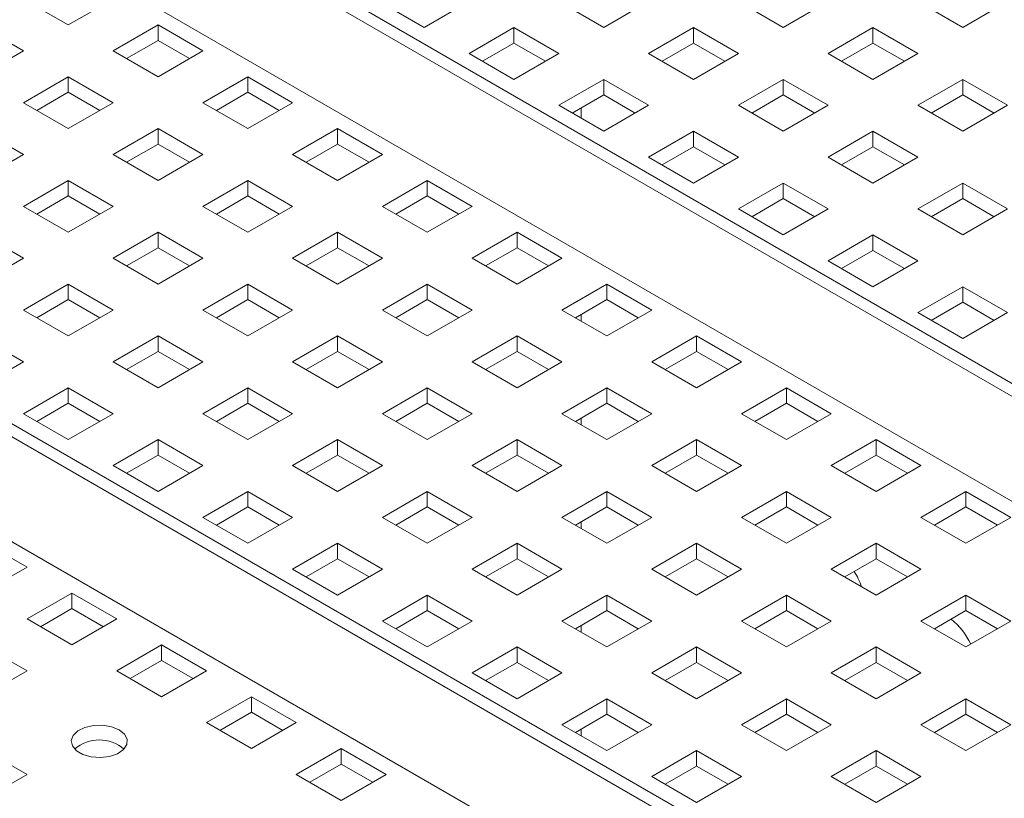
# Paper-space layout '2' of a CAD drawing. Header units: inches. Extents: x 1 to 109, y 1 to 85.
# Tile 56 of 66: x 80.73 to 83.83, y 34.67 to 37.12. Entities that reach past the tile are written whole.
import ezdxf

# ---------------------------------------------------------------- set-up
doc = ezdxf.new("R2010")
doc.units = ezdxf.units.IN
doc.header["$MEASUREMENT"] = 0

psp = doc.layouts.new('2')

# ---------------------------------------------------------------- linework, layer by layer
at = {"color": 7, "linetype": 'Continuous', "lineweight": 15, "ltscale": 5}
for p, q in [((90.8934, 31.8766), (79.2261, 38.612)), ((79.307, 38.6065), (90.9742, 31.8711)), ((90.6521, 31.6852), (78.9848, 38.4205)), ((78.9848, 38.4204), (90.6521, 31.6851)), ((89.2076, 30.9035), (77.5404, 37.6388)), ((77.6212, 37.6333), (89.2885, 30.898)), ((88.9663, 30.712), (77.2991, 37.4474)), ((77.2991, 37.4473), (88.9663, 30.7119)), ((80.8839, 37.1084), (80.7425, 37.19)), ((81.0254, 37.19), (80.8839, 37.1084)), ((82.0054, 37.1002), (81.864, 37.1819)), ((82.1468, 37.1819), (82.0054, 37.1002)), ((82.5711, 37.1002), (82.4297, 37.1819)), ((82.7125, 37.1819), (82.5711, 37.1002)), ((83.1368, 37.1002), (82.9954, 37.1819)), ((83.2782, 37.1819), (83.1368, 37.1002)), ((83.7025, 37.1002), (83.561, 37.1819)), ((83.8439, 37.1819), (83.7025, 37.1002)), ((80.6011, 37.1084), (80.7425, 37.0267)), ((81.0254, 37.0267), (81.1668, 37.1084)), ((81.1668, 37.1084), (81.3082, 37.0267)), ((81.1668, 37.1084), (81.1668, 37.0596)), ((82.1468, 37.0186), (82.2883, 37.1002)), ((82.2883, 37.1002), (82.4297, 37.0186)), ((82.2883, 37.1002), (82.2883, 37.0514)), ((82.7125, 37.0186), (82.8539, 37.1002)), ((82.8539, 37.1002), (82.9954, 37.0186)), ((82.8539, 37.1002), (82.8539, 37.0514)), ((83.2782, 37.0186), (83.4196, 37.1002)), ((83.4196, 37.1002), (83.561, 37.0186)), ((83.4196, 37.1002), (83.4196, 37.0514)), ((81.0677, 37.0023), (81.1668, 37.0596)), ((81.1668, 37.0596), (81.2659, 37.0023)), ((82.1891, 36.9942), (82.2883, 37.0514)), ((82.2883, 37.0514), (82.3874, 36.9942)), ((82.7548, 36.9942), (82.8539, 37.0514)), ((82.8539, 37.0514), (82.9531, 36.9942)), ((83.3205, 36.9942), (83.4196, 37.0514)), ((83.4196, 37.0514), (83.5188, 36.9942)), ((80.7425, 37.0267), (80.6011, 36.9451)), ((81.1668, 36.9451), (81.0254, 37.0267)), ((81.3082, 37.0267), (81.1668, 36.9451)), ((82.2883, 36.9369), (82.1468, 37.0186)), ((82.4297, 37.0186), (82.2883, 36.9369)), ((82.8539, 36.9369), (82.7125, 37.0186)), ((82.9954, 37.0186), (82.8539, 36.9369)), ((83.4196, 36.9369), (83.2782, 37.0186)), ((83.561, 37.0186), (83.4196, 36.9369)), ((80.7425, 36.8635), (80.8839, 36.9451)), ((80.8839, 36.9451), (81.0254, 36.8635)), ((80.8839, 36.9451), (80.8839, 36.8963)), ((81.3082, 36.8635), (81.4496, 36.9451)), ((81.4496, 36.9451), (81.591, 36.8635)), ((81.4496, 36.9451), (81.4496, 36.8963)), ((82.4297, 36.8553), (82.5711, 36.9369)), ((82.5711, 36.9369), (82.7125, 36.8553)), ((82.5711, 36.9369), (82.5711, 36.8881)), ((82.9954, 36.8553), (83.1368, 36.9369)), ((83.1368, 36.9369), (83.2782, 36.8553)), ((83.1368, 36.9369), (83.1368, 36.8881)), ((83.561, 36.8553), (83.7025, 36.9369)), ((83.7025, 36.9369), (83.8439, 36.8553)), ((83.7025, 36.9369), (83.7025, 36.8881)), ((80.7848, 36.8391), (80.8839, 36.8963)), ((80.8839, 36.8963), (80.9831, 36.8391)), ((81.3505, 36.8391), (81.4496, 36.8963)), ((81.4496, 36.8963), (81.5488, 36.8391)), ((80.8839, 36.7818), (80.7425, 36.8635)), ((81.0254, 36.8635), (80.8839, 36.7818)), ((81.4496, 36.7818), (81.3082, 36.8635)), ((81.591, 36.8635), (81.4496, 36.7818)), ((82.472, 36.8309), (82.5711, 36.8881)), ((82.5711, 36.8881), (82.6702, 36.8309)), ((83.0377, 36.8309), (83.1368, 36.8881)), ((83.1368, 36.8881), (83.2359, 36.8309)), ((83.6033, 36.8309), (83.7025, 36.8881)), ((83.7025, 36.8881), (83.8016, 36.8309)), ((82.5711, 36.7737), (82.4297, 36.8553)), ((82.4997, 36.8469), (82.4997, 36.8149)), ((82.7125, 36.8553), (82.5711, 36.7737)), ((83.1368, 36.7737), (82.9954, 36.8553)), ((83.2782, 36.8553), (83.1368, 36.7737)), ((83.7025, 36.7737), (83.561, 36.8553)), ((83.8439, 36.8553), (83.7025, 36.7737)), ((80.6011, 36.7818), (80.7425, 36.7002)), ((81.0254, 36.7002), (81.1668, 36.7818)), ((81.1668, 36.7818), (81.3082, 36.7002)), ((81.1668, 36.7818), (81.1668, 36.733)), ((81.591, 36.7002), (81.7325, 36.7818)), ((81.7325, 36.7818), (81.8739, 36.7002)), ((81.7325, 36.7818), (81.7325, 36.733)), ((82.7125, 36.692), (82.8539, 36.7737)), ((82.8539, 36.7737), (82.9954, 36.692)), ((82.8539, 36.7737), (82.8539, 36.7248)), ((83.2782, 36.692), (83.4196, 36.7737)), ((83.4196, 36.7737), (83.561, 36.692)), ((83.4196, 36.7737), (83.4196, 36.7248)), ((81.0677, 36.6758), (81.1668, 36.733)), ((81.1668, 36.733), (81.2659, 36.6758)), ((81.6333, 36.6758), (81.7325, 36.733)), ((81.7325, 36.733), (81.8316, 36.6758)), ((82.7548, 36.6676), (82.8539, 36.7248)), ((82.8539, 36.7248), (82.9531, 36.6676)), ((83.3205, 36.6676), (83.4196, 36.7248)), ((83.4196, 36.7248), (83.5188, 36.6676)), ((80.7425, 36.7002), (80.6011, 36.6185)), ((81.1668, 36.6185), (81.0254, 36.7002)), ((81.3082, 36.7002), (81.1668, 36.6185)), ((81.7325, 36.6185), (81.591, 36.7002)), ((81.8739, 36.7002), (81.7325, 36.6185)), ((82.8539, 36.6104), (82.7125, 36.692)), ((82.9954, 36.692), (82.8539, 36.6104)), ((83.4196, 36.6104), (83.2782, 36.692)), ((83.561, 36.692), (83.4196, 36.6104)), ((80.7425, 36.5369), (80.8839, 36.6185)), ((80.8839, 36.6185), (81.0254, 36.5369)), ((80.8839, 36.6185), (80.8839, 36.5697)), ((81.3082, 36.5369), (81.4496, 36.6185)), ((81.4496, 36.6185), (81.591, 36.5369)), ((81.4496, 36.6185), (81.4496, 36.5697)), ((81.8739, 36.5369), (82.0153, 36.6185)), ((82.0153, 36.6185), (82.1567, 36.5369)), ((82.0153, 36.6185), (82.0153, 36.5697)), ((82.9954, 36.5287), (83.1368, 36.6104)), ((83.1368, 36.6104), (83.2782, 36.5287)), ((83.1368, 36.6104), (83.1368, 36.5616)), ((83.561, 36.5287), (83.7025, 36.6104)), ((83.7025, 36.6104), (83.8439, 36.5287)), ((83.7025, 36.6104), (83.7025, 36.5616)), ((80.7848, 36.5125), (80.8839, 36.5697)), ((80.8839, 36.5697), (80.9831, 36.5125)), ((81.3505, 36.5125), (81.4496, 36.5697)), ((81.4496, 36.5697), (81.5488, 36.5125)), ((81.9162, 36.5125), (82.0153, 36.5697)), ((82.0153, 36.5697), (82.1144, 36.5125)), ((83.0377, 36.5043), (83.1368, 36.5616)), ((83.1368, 36.5616), (83.2359, 36.5043)), ((83.6033, 36.5043), (83.7025, 36.5616)), ((83.7025, 36.5616), (83.8016, 36.5043)), ((80.8839, 36.4553), (80.7425, 36.5369)), ((81.0254, 36.5369), (80.8839, 36.4553)), ((81.4496, 36.4553), (81.3082, 36.5369)), ((81.591, 36.5369), (81.4496, 36.4553)), ((82.0153, 36.4553), (81.8739, 36.5369)), ((82.1567, 36.5369), (82.0153, 36.4553)), ((83.1368, 36.4471), (82.9954, 36.5287)), ((83.2782, 36.5287), (83.1368, 36.4471)), ((83.7025, 36.4471), (83.561, 36.5287)), ((83.8439, 36.5287), (83.7025, 36.4471)), ((80.6011, 36.4553), (80.7425, 36.3736)), ((81.0254, 36.3736), (81.1668, 36.4553)), ((81.1668, 36.4553), (81.3082, 36.3736)), ((81.1668, 36.4553), (81.1668, 36.4064)), ((81.591, 36.3736), (81.7325, 36.4553)), ((81.7325, 36.4553), (81.8739, 36.3736)), ((81.7325, 36.4553), (81.7325, 36.4064)), ((82.1567, 36.3736), (82.2982, 36.4553)), ((82.2982, 36.4553), (82.4396, 36.3736)), ((82.2982, 36.4553), (82.2982, 36.4064)), ((83.2782, 36.3655), (83.4196, 36.4471)), ((83.4196, 36.4471), (83.561, 36.3655)), ((83.4196, 36.4471), (83.4196, 36.3983)), ((81.0677, 36.3492), (81.1668, 36.4064)), ((81.1668, 36.4064), (81.2659, 36.3492)), ((81.6333, 36.3492), (81.7325, 36.4064)), ((81.7325, 36.4064), (81.8316, 36.3492)), ((82.199, 36.3492), (82.2982, 36.4064)), ((82.2982, 36.4064), (82.3973, 36.3492)), ((83.3205, 36.341), (83.4196, 36.3983)), ((83.4196, 36.3983), (83.5188, 36.341)), ((80.7425, 36.3736), (80.6011, 36.292)), ((81.1668, 36.292), (81.0254, 36.3736)), ((81.3082, 36.3736), (81.1668, 36.292)), ((81.7325, 36.292), (81.591, 36.3736)), ((81.8739, 36.3736), (81.7325, 36.292)), ((82.2982, 36.292), (82.1567, 36.3736)), ((82.4396, 36.3736), (82.2982, 36.292)), ((83.4196, 36.2838), (83.2782, 36.3655)), ((83.561, 36.3655), (83.4196, 36.2838)), ((80.7425, 36.2103), (80.8839, 36.292)), ((80.8839, 36.292), (81.0254, 36.2103)), ((80.8839, 36.292), (80.8839, 36.2432)), ((81.3082, 36.2103), (81.4496, 36.292)), ((81.4496, 36.292), (81.591, 36.2103)), ((81.4496, 36.292), (81.4496, 36.2432)), ((81.8739, 36.2103), (82.0153, 36.292)), ((82.0153, 36.292), (82.1567, 36.2103)), ((82.0153, 36.292), (82.0153, 36.2432)), ((82.4396, 36.2103), (82.581, 36.292)), ((82.581, 36.292), (82.7224, 36.2103)), ((82.581, 36.292), (82.581, 36.2432)), ((83.561, 36.2022), (83.7025, 36.2838)), ((83.7025, 36.2838), (83.8439, 36.2022)), ((83.7025, 36.2838), (83.7025, 36.235)), ((80.7848, 36.1859), (80.8839, 36.2432)), ((80.8839, 36.2432), (80.9831, 36.1859)), ((81.3505, 36.1859), (81.4496, 36.2432)), ((81.4496, 36.2432), (81.5488, 36.1859)), ((81.9162, 36.1859), (82.0153, 36.2432)), ((82.0153, 36.2432), (82.1144, 36.1859)), ((82.4819, 36.1859), (82.581, 36.2432)), ((82.581, 36.2432), (82.6801, 36.1859)), ((80.8839, 36.1287), (80.7425, 36.2103)), ((81.0254, 36.2103), (80.8839, 36.1287)), ((81.4496, 36.1287), (81.3082, 36.2103)), ((81.591, 36.2103), (81.4496, 36.1287)), ((82.0153, 36.1287), (81.8739, 36.2103)), ((82.1567, 36.2103), (82.0153, 36.1287)), ((82.581, 36.1287), (82.4396, 36.2103)), ((82.7224, 36.2103), (82.581, 36.1287)), ((83.6033, 36.1778), (83.7025, 36.235)), ((83.7025, 36.235), (83.8016, 36.1778)), ((82.4997, 36.1962), (82.4997, 36.1757)), ((83.7025, 36.1205), (83.561, 36.2022)), ((83.8439, 36.2022), (83.7025, 36.1205)), ((80.6011, 36.1287), (80.7425, 36.0471)), ((81.0254, 36.0471), (81.1668, 36.1287)), ((81.1668, 36.1287), (81.3082, 36.0471)), ((81.1668, 36.1287), (81.1668, 36.0799)), ((81.591, 36.0471), (81.7325, 36.1287)), ((81.7325, 36.1287), (81.8739, 36.0471)), ((81.7325, 36.1287), (81.7325, 36.0799)), ((82.1567, 36.0471), (82.2982, 36.1287)), ((82.2982, 36.1287), (82.4396, 36.0471)), ((82.2982, 36.1287), (82.2982, 36.0799)), ((82.7224, 36.0471), (82.8638, 36.1287)), ((82.8638, 36.1287), (83.0053, 36.0471)), ((82.8638, 36.1287), (82.8638, 36.0799)), ((81.0677, 36.0226), (81.1668, 36.0799)), ((81.1668, 36.0799), (81.2659, 36.0226)), ((81.6333, 36.0226), (81.7325, 36.0799)), ((81.7325, 36.0799), (81.8316, 36.0226)), ((82.199, 36.0226), (82.2982, 36.0799)), ((82.2982, 36.0799), (82.3973, 36.0226)), ((82.7647, 36.0226), (82.8638, 36.0799)), ((82.8638, 36.0799), (82.963, 36.0226)), ((80.7425, 36.0471), (80.6011, 35.9654)), ((81.1668, 35.9654), (81.0254, 36.0471)), ((81.3082, 36.0471), (81.1668, 35.9654)), ((81.7325, 35.9654), (81.591, 36.0471)), ((81.8739, 36.0471), (81.7325, 35.9654)), ((82.2982, 35.9654), (82.1567, 36.0471)), ((82.4396, 36.0471), (82.2982, 35.9654)), ((82.8638, 35.9654), (82.7224, 36.0471)), ((83.0053, 36.0471), (82.8638, 35.9654)), ((80.7425, 35.8838), (80.8839, 35.9654)), ((80.8839, 35.9654), (81.0254, 35.8838)), ((80.8839, 35.9654), (80.8839, 35.9166)), ((81.3082, 35.8838), (81.4496, 35.9654)), ((81.4496, 35.9654), (81.591, 35.8838)), ((81.4496, 35.9654), (81.4496, 35.9166)), ((81.8739, 35.8838), (82.0153, 35.9654)), ((82.0153, 35.9654), (82.1567, 35.8838)), ((82.0153, 35.9654), (82.0153, 35.9166)), ((82.4396, 35.8838), (82.581, 35.9654)), ((82.581, 35.9654), (82.7224, 35.8838)), ((82.581, 35.9654), (82.581, 35.9166)), ((83.0053, 35.8838), (83.1467, 35.9654)), ((83.1467, 35.9654), (83.2881, 35.8838)), ((83.1467, 35.9654), (83.1467, 35.9166)), ((80.7848, 35.8594), (80.8839, 35.9166)), ((80.8839, 35.9166), (80.9831, 35.8594)), ((81.3505, 35.8594), (81.4496, 35.9166)), ((81.4496, 35.9166), (81.5488, 35.8594)), ((81.9162, 35.8594), (82.0153, 35.9166)), ((82.0153, 35.9166), (82.1144, 35.8594)), ((82.4819, 35.8594), (82.581, 35.9166)), ((82.581, 35.9166), (82.6801, 35.8594)), ((83.0476, 35.8594), (83.1467, 35.9166)), ((83.1467, 35.9166), (83.2458, 35.8594)), ((80.8839, 35.8021), (80.7425, 35.8838)), ((81.0254, 35.8838), (80.8839, 35.8021)), ((81.4496, 35.8021), (81.3082, 35.8838)), ((81.591, 35.8838), (81.4496, 35.8021)), ((82.0153, 35.8021), (81.8739, 35.8838)), ((82.1567, 35.8838), (82.0153, 35.8021)), ((82.581, 35.8021), (82.4396, 35.8838)), ((82.4997, 35.8696), (82.4997, 35.8491)), ((82.7224, 35.8838), (82.581, 35.8021)), ((83.1467, 35.8021), (83.0053, 35.8838)), ((83.2881, 35.8838), (83.1467, 35.8021)), ((81.0254, 35.7205), (81.1668, 35.8021)), ((81.1668, 35.8021), (81.3082, 35.7205)), ((81.1668, 35.8021), (81.1668, 35.7533)), ((81.591, 35.7205), (81.7325, 35.8021)), ((81.7325, 35.8021), (81.8739, 35.7205)), ((81.7325, 35.8021), (81.7325, 35.7533)), ((82.1567, 35.7205), (82.2982, 35.8021)), ((82.2982, 35.8021), (82.4396, 35.7205)), ((82.2982, 35.8021), (82.2982, 35.7533)), ((82.7224, 35.7205), (82.8638, 35.8021)), ((82.8638, 35.8021), (83.0053, 35.7205)), ((82.8638, 35.8021), (82.8638, 35.7533)), ((83.2881, 35.7205), (83.4295, 35.8021)), ((83.4295, 35.8021), (83.5709, 35.7205)), ((83.4295, 35.8021), (83.4295, 35.7533)), ((81.0677, 35.6961), (81.1668, 35.7533)), ((81.1668, 35.7533), (81.2659, 35.6961)), ((81.6333, 35.6961), (81.7325, 35.7533)), ((81.7325, 35.7533), (81.8316, 35.6961)), ((82.199, 35.6961), (82.2982, 35.7533)), ((82.2982, 35.7533), (82.3973, 35.6961)), ((82.7647, 35.6961), (82.8638, 35.7533)), ((82.8638, 35.7533), (82.963, 35.6961)), ((83.3304, 35.6961), (83.4295, 35.7533)), ((83.4295, 35.7533), (83.5287, 35.6961)), ((81.1668, 35.6389), (81.0254, 35.7205)), ((81.3082, 35.7205), (81.1668, 35.6389)), ((81.7325, 35.6389), (81.591, 35.7205)), ((81.8739, 35.7205), (81.7325, 35.6389)), ((82.2982, 35.6389), (82.1567, 35.7205)), ((82.4396, 35.7205), (82.2982, 35.6389)), ((82.8638, 35.6389), (82.7224, 35.7205)), ((83.0053, 35.7205), (82.8638, 35.6389)), ((83.4295, 35.6389), (83.2881, 35.7205)), ((83.5709, 35.7205), (83.4295, 35.6389)), ((81.3082, 35.5572), (81.4496, 35.6389)), ((81.4496, 35.6389), (81.591, 35.5572)), ((81.4496, 35.6389), (81.4496, 35.59)), ((81.8739, 35.5572), (82.0153, 35.6389)), ((82.0153, 35.6389), (82.1567, 35.5572)), ((82.0153, 35.6389), (82.0153, 35.59)), ((82.4396, 35.5572), (82.581, 35.6389)), ((82.581, 35.6389), (82.7224, 35.5572)), ((82.581, 35.6389), (82.581, 35.59)), ((83.0053, 35.5572), (83.1467, 35.6389)), ((83.1467, 35.6389), (83.2881, 35.5572)), ((83.1467, 35.6389), (83.1467, 35.59)), ((83.5709, 35.5572), (83.7124, 35.6389)), ((83.7124, 35.6389), (83.8538, 35.5572)), ((83.7124, 35.6389), (83.7124, 35.59)), ((81.3505, 35.5328), (81.4496, 35.59)), ((81.4496, 35.59), (81.5488, 35.5328)), ((81.9162, 35.5328), (82.0153, 35.59)), ((82.0153, 35.59), (82.1144, 35.5328)), ((82.4819, 35.5328), (82.581, 35.59)), ((82.581, 35.59), (82.6801, 35.5328)), ((83.0476, 35.5328), (83.1467, 35.59)), ((83.1467, 35.59), (83.2458, 35.5328)), ((83.6132, 35.5328), (83.7124, 35.59)), ((83.7124, 35.59), (83.8115, 35.5328)), ((81.4496, 35.4756), (81.3082, 35.5572)), ((81.591, 35.5572), (81.4496, 35.4756)), ((82.0153, 35.4756), (81.8739, 35.5572)), ((82.1567, 35.5572), (82.0153, 35.4756)), ((82.581, 35.4756), (82.4396, 35.5572)), ((82.7224, 35.5572), (82.581, 35.4756)), ((83.1467, 35.4756), (83.0053, 35.5572)), ((83.2881, 35.5572), (83.1467, 35.4756)), ((83.7124, 35.4756), (83.5709, 35.5572)), ((83.8538, 35.5572), (83.7124, 35.4756)), ((82.4997, 35.5431), (82.4997, 35.5225)), ((80.6126, 35.4822), (80.754, 35.4005)), ((81.591, 35.3939), (81.7325, 35.4756)), ((81.7325, 35.4756), (81.8739, 35.3939)), ((81.7325, 35.4756), (81.7325, 35.4267)), ((82.1567, 35.3939), (82.2982, 35.4756)), ((82.2982, 35.4756), (82.4396, 35.3939)), ((82.2982, 35.4756), (82.2982, 35.4267)), ((82.7224, 35.3939), (82.8638, 35.4756)), ((82.8638, 35.4756), (83.0053, 35.3939)), ((82.8638, 35.4756), (82.8638, 35.4267)), ((83.2881, 35.3939), (83.4295, 35.4756)), ((83.4295, 35.4756), (83.5709, 35.3939)), ((83.4295, 35.4756), (83.4295, 35.4267)), ((80.754, 35.4005), (80.6126, 35.3189)), ((81.6333, 35.3695), (81.7325, 35.4267)), ((81.7325, 35.4267), (81.8316, 35.3695)), ((82.199, 35.3695), (82.2982, 35.4267)), ((82.2982, 35.4267), (82.3973, 35.3695)), ((82.7647, 35.3695), (82.8638, 35.4267)), ((82.8638, 35.4267), (82.963, 35.3695)), ((83.3304, 35.3695), (83.4295, 35.4267)), ((83.4295, 35.4267), (83.5287, 35.3695)), ((81.7325, 35.3123), (81.591, 35.3939)), ((81.8739, 35.3939), (81.7325, 35.3123)), ((82.2982, 35.3123), (82.1567, 35.3939)), ((82.4396, 35.3939), (82.2982, 35.3123)), ((82.8638, 35.3123), (82.7224, 35.3939)), ((83.0053, 35.3939), (82.8638, 35.3123)), ((83.4295, 35.3123), (83.2881, 35.3939)), ((83.5709, 35.3939), (83.4295, 35.3123)), ((80.754, 35.2373), (80.8954, 35.3189)), ((80.8954, 35.3189), (81.0368, 35.2373)), ((80.8954, 35.3189), (80.8954, 35.2701)), ((81.8739, 35.2306), (82.0153, 35.3123)), ((82.0153, 35.3123), (82.1567, 35.2306)), ((82.0153, 35.3123), (82.0153, 35.2635)), ((82.4396, 35.2306), (82.581, 35.3123)), ((82.581, 35.3123), (82.7224, 35.2306)), ((82.581, 35.3123), (82.581, 35.2635)), ((83.0053, 35.2306), (83.1467, 35.3123)), ((83.1467, 35.3123), (83.2881, 35.2306)), ((83.1467, 35.3123), (83.1467, 35.2635)), ((83.5709, 35.2306), (83.7124, 35.3123)), ((83.7124, 35.3123), (83.8538, 35.2306)), ((83.7124, 35.3123), (83.7124, 35.2635)), ((80.7963, 35.2128), (80.8954, 35.2701)), ((80.8954, 35.2701), (80.9945, 35.2128)), ((81.9162, 35.2062), (82.0153, 35.2635)), ((82.0153, 35.2635), (82.1144, 35.2062)), ((82.4819, 35.2062), (82.581, 35.2635)), ((82.581, 35.2635), (82.6801, 35.2062)), ((83.0476, 35.2062), (83.1467, 35.2635)), ((83.1467, 35.2635), (83.2458, 35.2062)), ((83.6132, 35.2062), (83.7124, 35.2635)), ((83.7124, 35.2635), (83.8115, 35.2062)), ((80.8954, 35.1556), (80.754, 35.2373)), ((81.0368, 35.2373), (80.8954, 35.1556)), ((82.0153, 35.149), (81.8739, 35.2306)), ((82.1567, 35.2306), (82.0153, 35.149)), ((82.581, 35.149), (82.4396, 35.2306)), ((82.4997, 35.2165), (82.4997, 35.196)), ((82.7224, 35.2306), (82.581, 35.149)), ((83.1467, 35.149), (83.0053, 35.2306)), ((83.2881, 35.2306), (83.1467, 35.149)), ((83.7124, 35.149), (83.5709, 35.2306)), ((83.8538, 35.2306), (83.7124, 35.149)), ((80.6126, 35.1556), (80.754, 35.074)), ((81.0368, 35.074), (81.1782, 35.1556)), ((81.1782, 35.1556), (81.3197, 35.074)), ((81.1782, 35.1556), (81.1782, 35.1068)), ((82.1567, 35.0674), (82.2982, 35.149)), ((82.2982, 35.149), (82.4396, 35.0674)), ((82.2982, 35.149), (82.2982, 35.1002)), ((82.7224, 35.0674), (82.8638, 35.149)), ((82.8638, 35.149), (83.0053, 35.0674)), ((82.8638, 35.149), (82.8638, 35.1002)), ((83.2881, 35.0674), (83.4295, 35.149)), ((83.4295, 35.149), (83.5709, 35.0674)), ((83.4295, 35.149), (83.4295, 35.1002)), ((81.0791, 35.0496), (81.1782, 35.1068)), ((81.1782, 35.1068), (81.2774, 35.0496)), ((82.199, 35.043), (82.2982, 35.1002)), ((82.2982, 35.1002), (82.3973, 35.043)), ((82.7647, 35.043), (82.8638, 35.1002)), ((82.8638, 35.1002), (82.963, 35.043)), ((83.3304, 35.043), (83.4295, 35.1002)), ((83.4295, 35.1002), (83.5287, 35.043)), ((80.754, 35.074), (80.6126, 34.9923)), ((81.1782, 34.9923), (81.0368, 35.074)), ((81.3197, 35.074), (81.1782, 34.9923)), ((82.2982, 34.9857), (82.1567, 35.0674)), ((82.4396, 35.0674), (82.2982, 34.9857)), ((82.8638, 34.9857), (82.7224, 35.0674)), ((83.0053, 35.0674), (82.8638, 34.9857)), ((83.4295, 34.9857), (83.2881, 35.0674)), ((83.5709, 35.0674), (83.4295, 34.9857)), ((81.3197, 34.9107), (81.4611, 34.9923)), ((81.4611, 34.9923), (81.6025, 34.9107)), ((81.4611, 34.9923), (81.4611, 34.9435)), ((82.4396, 34.9041), (82.581, 34.9857)), ((82.581, 34.9857), (82.7224, 34.9041)), ((82.581, 34.9857), (82.581, 34.9369)), ((83.0053, 34.9041), (83.1467, 34.9857)), ((83.1467, 34.9857), (83.2881, 34.9041)), ((83.1467, 34.9857), (83.1467, 34.9369)), ((83.5709, 34.9041), (83.7124, 34.9857)), ((83.7124, 34.9857), (83.8538, 34.9041)), ((83.7124, 34.9857), (83.7124, 34.9369)), ((81.362, 34.8863), (81.4611, 34.9435)), ((81.4611, 34.9435), (81.5602, 34.8863)), ((82.4819, 34.8797), (82.581, 34.9369)), ((82.581, 34.9369), (82.6801, 34.8797)), ((83.0476, 34.8797), (83.1467, 34.9369)), ((83.1467, 34.9369), (83.2458, 34.8797)), ((83.6132, 34.8797), (83.7124, 34.9369)), ((83.7124, 34.9369), (83.8115, 34.8797)), ((81.4611, 34.8291), (81.3197, 34.9107)), ((81.6025, 34.9107), (81.4611, 34.8291)), ((82.581, 34.8224), (82.4396, 34.9041)), ((82.7224, 34.9041), (82.581, 34.8224)), ((83.1467, 34.8224), (83.0053, 34.9041)), ((83.2881, 34.9041), (83.1467, 34.8224)), ((83.7124, 34.8224), (83.5709, 34.9041)), ((83.8538, 34.9041), (83.7124, 34.8224)), ((82.4997, 34.8899), (82.4997, 34.8694)), ((80.6126, 34.8291), (80.754, 34.7474)), ((81.6025, 34.7474), (81.7439, 34.8291)), ((81.7439, 34.8291), (81.8853, 34.7474)), ((81.7439, 34.8291), (81.7439, 34.7802)), ((82.7224, 34.7408), (82.8638, 34.8224)), ((82.8638, 34.8224), (83.0053, 34.7408)), ((82.8638, 34.8224), (82.8638, 34.7736)), ((83.2881, 34.7408), (83.4295, 34.8224)), ((83.4295, 34.8224), (83.5709, 34.7408)), ((83.4295, 34.8224), (83.4295, 34.7736)), ((81.6448, 34.723), (81.7439, 34.7802)), ((81.7439, 34.7802), (81.8431, 34.723)), ((82.7647, 34.7164), (82.8638, 34.7736)), ((82.8638, 34.7736), (82.963, 34.7164)), ((83.3304, 34.7164), (83.4295, 34.7736)), ((83.4295, 34.7736), (83.5287, 34.7164)), ((80.754, 34.7474), (80.6126, 34.6658)), ((81.7439, 34.6658), (81.6025, 34.7474)), ((81.8853, 34.7474), (81.7439, 34.6658)), ((82.8638, 34.6592), (82.7224, 34.7408)), ((83.0053, 34.7408), (82.8638, 34.6592)), ((83.4295, 34.6592), (83.2881, 34.7408)), ((83.5709, 34.7408), (83.4295, 34.6592))]:
    psp.add_line(p, q, dxfattribs=at)
at = {"color": 7, "linetype": 'Continuous', "lineweight": 15, "ltscale": 5, "flags": 128}
psp.add_lwpolyline([(81.0442, 34.888), (81.0205, 34.8978), (80.9926, 34.9026), (80.9635, 34.9019), (80.9364, 34.8958), (80.9141, 34.8849), (80.8992, 34.8705), (80.8932, 34.854), (80.8968, 34.8373), (80.9096, 34.8222), (80.9302, 34.8103), (80.9564, 34.803), (80.9853, 34.8009), (81.0138, 34.8043), (81.0389, 34.8129), (81.0577, 34.8258), (81.0683, 34.8414), (81.0695, 34.8582), (81.0612, 34.8744), (81.0442, 34.888)], dxfattribs=at)
at = {"color": 7, "linetype": 'Continuous', "lineweight": 15, "ltscale": 25}
for centre, radius, start, end in [((83.1597, 35.2602), 0.2373, 19.3509, 32.243), ((83.5255, 35.0643), 0.2226, 24.8338, 50.8039), ((80.9817, 34.7357), 0.1203, 49.748, 130.252)]:
    psp.add_arc(centre, radius, start, end, dxfattribs=at)

doc.saveas('drawing.dxf')
